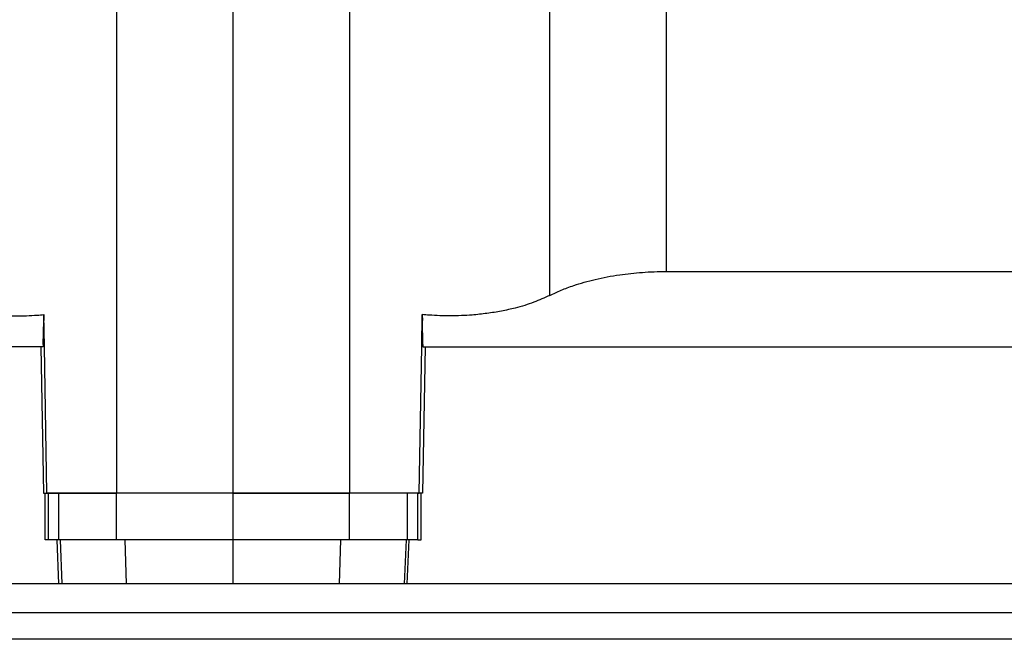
# Model space of a CAD drawing. Header units: millimetres. Extents: x 51 to 2966, y 67 to 3970.
# Tile 17 of 88: x 2148 to 2485, y 1441 to 1653. Entities that reach past the tile are written whole.
import ezdxf

# ---------------------------------------------------------------- set-up
doc = ezdxf.new("R2010")
doc.units = ezdxf.units.MM

msp = doc.modelspace()

# ---------------------------------------------------------------- linework, layer by layer
at = {"color": 7, "linetype": 'Continuous', "lineweight": 25}
for p, q in [((2369.38, 2129.76), (2369.38, 1567.07)), ((2329.59, 1558.92), (2329.59, 1828.48)), ((2181.56, 1769.92), (2181.56, 1491.36)), ((2261.13, 1769.2), (2261.13, 1491.36)), ((2221.35, 1491.36), (2221.35, 1665.53)), ((2156.69, 1552.35), (2156.65, 1550.32)), ((2286, 1552.35), (2286.04, 1550.32)), ((2156.49, 1542.13), (2156.65, 1550.32)), ((2286.2, 1542.13), (2286.04, 1550.32)), ((2155.7, 1541.36), (2156.59, 1491.36)), ((2156.49, 1542.13), (2156.47, 1541.36)), ((2286.99, 1541.36), (2286.1, 1491.36)), ((2286.2, 1542.13), (2286.22, 1541.36)), ((2156.59, 1491.36), (2157.72, 1491.36)), ((2157.12, 1475.36), (2157.12, 1491.36)), ((2158.26, 1491.36), (2157.72, 1491.36)), ((2158.26, 1475.36), (2158.26, 1491.36)), ((2161.78, 1475.36), (2161.78, 1491.36)), ((2181.56, 1475.36), (2181.56, 1491.36)), ((2221.35, 1475.36), (2221.35, 1491.36)), ((2261.13, 1475.36), (2261.13, 1491.36)), ((2280.91, 1475.36), (2280.91, 1491.36)), ((2284.43, 1475.36), (2284.43, 1491.36)), ((2284.43, 1491.36), (2284.97, 1491.36)), ((2286.1, 1491.36), (2284.97, 1491.36)), ((2285.57, 1475.36), (2285.57, 1491.36)), ((2158.26, 1475.36), (2157.12, 1475.36)), ((2161.85, 1460.36), (2161.19, 1475.36)), ((2162.21, 1475.36), (2162.86, 1460.36)), ((2184.95, 1460.36), (2184.48, 1475.36)), ((2221.35, 1460.36), (2221.35, 1475.36)), ((2257.74, 1460.36), (2258.21, 1475.36)), ((2280.48, 1475.36), (2279.83, 1460.36)), ((2280.84, 1460.36), (2281.5, 1475.36)), ((2284.43, 1475.36), (2285.57, 1475.36)), ((2668.16, 1460.36), (1774.53, 1460.36)), ((2669.04, 1450.36), (1773.65, 1450.36)), ((2669.6, 1441.36), (1773.1, 1441.36))]:
    msp.add_line(p, q, dxfattribs=at)
at = {"color": 7, "linetype": 'Continuous', "lineweight": 25, "flags": 128}
for points in [[(2157.72, 1491.36), (2156.88, 1541.36), (2156.69, 1552.35)], [(2284.97, 1491.36), (2285.81, 1541.36), (2286, 1552.35)]]:
    msp.add_lwpolyline(points, dxfattribs=at)
at = {"color": 7, "linetype": 'Continuous', "lineweight": 25}
for points, knots in [([(2329.59, 1558.92), (2330.85, 1559.52), (2333.39, 1560.73), (2337.38, 1562.21), (2341.31, 1563.42), (2345.13, 1564.41), (2349.18, 1565.27), (2354.5, 1566.16), (2359.91, 1566.73), (2365.27, 1567.03), (2368.01, 1567.06), (2369.38, 1567.07)], [0, 0, 0, 0, 0.124672, 0.250588, 0.347773, 0.444954, 0.545027, 0.645096, 0.820064, 0.910033, 1, 1, 1, 1]), ([(2369.38, 1567.07), (2385.42, 1567.07), (2417.52, 1567.08), (2465.1, 1567.1), (2512.1, 1567.13), (2558.5, 1567.17), (2604.88, 1567.23), (2635.75, 1567.28), (2651.18, 1567.3)], [0, 0, 0, 0, 0.170501, 0.34106, 0.505665, 0.670322, 0.835135, 1, 1, 1, 1]), ([(2113.1, 1558.92), (2114.88, 1558.1), (2118.44, 1556.46), (2124.17, 1554.72), (2129.61, 1553.5), (2134.54, 1552.7), (2140.35, 1552.08), (2147.02, 1551.82), (2152.75, 1552), (2155.92, 1552.28), (2156.69, 1552.35)], [0, 0, 0, 0, 0.161847, 0.323619, 0.431878, 0.540511, 0.648722, 0.800082, 0.951442, 1, 1, 1, 1]), ([(2329.59, 1558.92), (2327.81, 1558.1), (2324.25, 1556.46), (2318.52, 1554.72), (2313.08, 1553.5), (2308.15, 1552.7), (2302.34, 1552.08), (2295.67, 1551.82), (2289.94, 1552), (2286.77, 1552.28), (2286, 1552.35)], [0, 0, 0, 0, 0.161847, 0.323619, 0.431878, 0.540511, 0.648722, 0.800082, 0.951442, 1, 1, 1, 1]), ([(2156.47, 1541.36), (2140.43, 1541.36), (2108.33, 1541.36), (2060.19, 1541.36), (2012.05, 1541.36), (1964.77, 1541.36), (1918.37, 1541.36), (1872.85, 1541.36), (1827.36, 1541.36), (1797.08, 1541.36), (1781.94, 1541.36)], [0, 0, 0, 0, 0.128338, 0.256675, 0.385018, 0.513402, 0.634981, 0.756561, 0.87828, 1, 1, 1, 1]), ([(2286.22, 1541.36), (2302.26, 1541.36), (2334.36, 1541.36), (2382.5, 1541.36), (2430.64, 1541.36), (2477.92, 1541.36), (2524.32, 1541.36), (2569.84, 1541.36), (2615.33, 1541.36), (2645.61, 1541.36), (2660.75, 1541.36)], [0, 0, 0, 0, 0.128338, 0.256675, 0.385018, 0.513402, 0.634981, 0.756561, 0.87828, 1, 1, 1, 1]), ([(2157.72, 1491.36), (2160.18, 1491.36), (2165.17, 1491.36), (2171.6, 1491.36), (2177.14, 1491.36), (2180.08, 1491.36), (2181.56, 1491.36)], [0, 0, 0, 0, 0.27435, 0.556302, 0.776224, 1, 1, 1, 1]), ([(2161.78, 1491.36), (2161.48, 1491.36), (2160.9, 1491.36), (2160.01, 1491.36), (2159.14, 1491.36), (2158.55, 1491.36), (2158.26, 1491.36)], [0, 0, 0, 0, 0.254572, 0.506153, 0.754656, 1, 1, 1, 1]), ([(2181.56, 1491.36), (2180.21, 1491.36), (2178.77, 1491.36), (2176.48, 1491.36), (2175.69, 1491.36), (2174.09, 1491.36), (2173.27, 1491.36), (2169.12, 1491.36), (2165.57, 1491.36), (2161.78, 1491.36)], [0, 0, 0, 0, 0.25, 0.25, 0.375, 0.375, 0.5, 0.5, 1, 1, 1, 1]), ([(2221.35, 1491.36), (2219.73, 1491.36), (2216.51, 1491.36), (2211.33, 1491.36), (2205.88, 1491.36), (2200.33, 1491.36), (2195.09, 1491.36), (2190.21, 1491.36), (2185.63, 1491.36), (2182.92, 1491.36), (2181.56, 1491.36)], [0, 0, 0, 0, 0.108594, 0.217189, 0.351056, 0.484925, 0.613383, 0.741842, 0.870921, 1, 1, 1, 1]), ([(2221.35, 1491.36), (2219.48, 1491.36), (2217.62, 1491.36), (2213.92, 1491.36), (2212.09, 1491.36), (2209.34, 1491.36), (2208.44, 1491.36), (2206.64, 1491.36), (2205.75, 1491.36), (2203.11, 1491.36), (2201.39, 1491.36), (2198, 1491.36), (2196.35, 1491.36), (2193.91, 1491.36), (2193.11, 1491.36), (2191.53, 1491.36), (2190.75, 1491.36), (2188.47, 1491.36), (2187.01, 1491.36), (2184.19, 1491.36), (2182.84, 1491.36), (2181.56, 1491.36)], [0, 0, 0, 0, 0.125, 0.125, 0.25, 0.25, 0.3125, 0.3125, 0.375, 0.375, 0.5, 0.5, 0.625, 0.625, 0.6875, 0.6875, 0.75, 0.75, 0.875, 0.875, 1, 1, 1, 1]), ([(2221.35, 1491.36), (2222.96, 1491.36), (2226.18, 1491.36), (2231.36, 1491.36), (2236.81, 1491.36), (2242.36, 1491.36), (2247.6, 1491.36), (2252.48, 1491.36), (2257.06, 1491.36), (2259.77, 1491.36), (2261.13, 1491.36)], [0, 0, 0, 0, 0.108594, 0.217189, 0.351056, 0.484925, 0.613383, 0.741842, 0.870921, 1, 1, 1, 1]), ([(2261.13, 1491.36), (2260.97, 1491.36), (2260.65, 1491.36), (2260.16, 1491.36), (2259.66, 1491.36), (2259.16, 1491.36), (2258.66, 1491.36), (2258.14, 1491.36), (2257.62, 1491.36), (2256.57, 1491.36), (2254.95, 1491.36), (2252.71, 1491.36), (2250.38, 1491.36), (2247.19, 1491.36), (2243.04, 1491.36), (2238.7, 1491.36), (2235.15, 1491.36), (2232.44, 1491.36), (2229.69, 1491.36), (2227.38, 1491.36), (2225.53, 1491.36), (2224.13, 1491.36), (2222.74, 1491.36), (2221.81, 1491.36), (2221.35, 1491.36)], [0, 0, 0, 0, 0.015675, 0.031352, 0.047032, 0.062719, 0.078416, 0.094124, 0.109847, 0.125586, 0.188215, 0.250715, 0.313333, 0.37611, 0.500486, 0.624491, 0.687034, 0.749444, 0.811995, 0.8747, 0.906086, 0.937417, 0.968715, 1, 1, 1, 1]), ([(2284.97, 1491.36), (2282.51, 1491.36), (2277.52, 1491.36), (2271.09, 1491.36), (2265.55, 1491.36), (2262.61, 1491.36), (2261.13, 1491.36)], [0, 0, 0, 0, 0.27435, 0.556302, 0.776224, 1, 1, 1, 1]), ([(2280.91, 1491.36), (2280.69, 1491.36), (2280.25, 1491.36), (2279.59, 1491.36), (2278.94, 1491.36), (2278.29, 1491.36), (2277.64, 1491.36), (2277, 1491.36), (2276.37, 1491.36), (2275.74, 1491.36), (2275.11, 1491.36), (2274.49, 1491.36), (2273.87, 1491.36), (2273.25, 1491.36), (2272.65, 1491.36), (2272.04, 1491.36), (2271.44, 1491.36), (2270.84, 1491.36), (2269.61, 1491.36), (2267.78, 1491.36), (2265.9, 1491.36), (2264.54, 1491.36), (2263.66, 1491.36), (2262.79, 1491.36), (2261.95, 1491.36), (2261.4, 1491.36), (2261.13, 1491.36)], [0, 0, 0, 0, 0.029464, 0.058882, 0.088257, 0.117599, 0.146911, 0.176202, 0.205477, 0.234744, 0.264007, 0.293275, 0.322552, 0.351846, 0.381164, 0.410511, 0.439894, 0.469319, 0.498792, 0.624156, 0.749537, 0.799707, 0.849807, 0.899868, 0.949921, 1, 1, 1, 1]), ([(2284.43, 1491.36), (2284.11, 1491.36), (2283.52, 1491.36), (2282.66, 1491.36), (2281.81, 1491.36), (2281.23, 1491.36), (2280.91, 1491.36)], [0, 0, 0, 0, 0.270084, 0.5, 0.728448, 1, 1, 1, 1]), ([(2161.78, 1475.36), (2161.46, 1475.36), (2160.88, 1475.36), (2160.03, 1475.36), (2159.17, 1475.36), (2158.58, 1475.36), (2158.26, 1475.36)], [0, 0, 0, 0, 0.271483, 0.5, 0.729846, 1, 1, 1, 1]), ([(2181.56, 1475.36), (2181.41, 1475.36), (2181.11, 1475.36), (2180.65, 1475.36), (2180.18, 1475.36), (2179.71, 1475.36), (2179.23, 1475.36), (2178.74, 1475.36), (2178.25, 1475.36), (2177.75, 1475.36), (2176.65, 1475.36), (2174.91, 1475.36), (2172.91, 1475.36), (2171.32, 1475.36), (2170.18, 1475.36), (2169.03, 1475.36), (2167.86, 1475.36), (2166.68, 1475.36), (2165.48, 1475.36), (2164.26, 1475.36), (2163.03, 1475.36), (2162.2, 1475.36), (2161.78, 1475.36)], [0, 0, 0, 0, 0.027823, 0.0556349, 0.0834413, 0.1112476, 0.1390594, 0.166882, 0.1947209, 0.2225816, 0.2504695, 0.3758291, 0.5012158, 0.5568418, 0.6123156, 0.6676802, 0.7229789, 0.7782549, 0.8335517, 0.8889127, 0.9443811, 1, 1, 1, 1]), ([(2221.35, 1475.36), (2221.11, 1475.36), (2220.65, 1475.36), (2219.95, 1475.36), (2219.25, 1475.36), (2218.56, 1475.36), (2217.86, 1475.36), (2217.16, 1475.36), (2216.47, 1475.36), (2215.08, 1475.36), (2213, 1475.36), (2210.25, 1475.36), (2207.54, 1475.36), (2203.99, 1475.36), (2199.65, 1475.36), (2195.5, 1475.36), (2192.31, 1475.36), (2189.98, 1475.36), (2187.74, 1475.36), (2185.94, 1475.36), (2184.55, 1475.36), (2183.53, 1475.36), (2182.53, 1475.36), (2181.88, 1475.36), (2181.56, 1475.36)], [0, 0, 0, 0, 0.01564, 0.031281, 0.046926, 0.062578, 0.078239, 0.093912, 0.109599, 0.125302, 0.187996, 0.250559, 0.312956, 0.375512, 0.499517, 0.623893, 0.686658, 0.749288, 0.811775, 0.874417, 0.905873, 0.937276, 0.968644, 1, 1, 1, 1]), ([(2261.13, 1475.36), (2259.85, 1475.36), (2258.5, 1475.36), (2255.68, 1475.36), (2254.22, 1475.36), (2251.94, 1475.36), (2251.16, 1475.36), (2249.58, 1475.36), (2248.78, 1475.36), (2246.34, 1475.36), (2244.69, 1475.36), (2241.31, 1475.36), (2239.58, 1475.36), (2236.94, 1475.36), (2236.05, 1475.36), (2234.25, 1475.36), (2233.35, 1475.36), (2230.61, 1475.36), (2228.77, 1475.36), (2225.07, 1475.36), (2223.21, 1475.36), (2221.35, 1475.36)], [0, 0, 0, 0, 0.125, 0.125, 0.25, 0.25, 0.3125, 0.3125, 0.375, 0.375, 0.5, 0.5, 0.625, 0.625, 0.6875, 0.6875, 0.75, 0.75, 0.875, 0.875, 1, 1, 1, 1]), ([(2280.91, 1475.36), (2277.12, 1475.36), (2273.57, 1475.36), (2269.42, 1475.36), (2268.6, 1475.36), (2267, 1475.36), (2266.21, 1475.36), (2263.92, 1475.36), (2262.48, 1475.36), (2261.13, 1475.36)], [0, 0, 0, 0, 0.5, 0.5, 0.625, 0.625, 0.75, 0.75, 1, 1, 1, 1]), ([(2284.43, 1475.36), (2284.14, 1475.36), (2283.55, 1475.36), (2282.68, 1475.36), (2281.79, 1475.36), (2281.21, 1475.36), (2280.91, 1475.36)], [0, 0, 0, 0, 0.245344, 0.493847, 0.745428, 1, 1, 1, 1])]:
    msp.add_open_spline(points, degree=3, knots=knots, dxfattribs=at)

doc.saveas('drawing.dxf')
